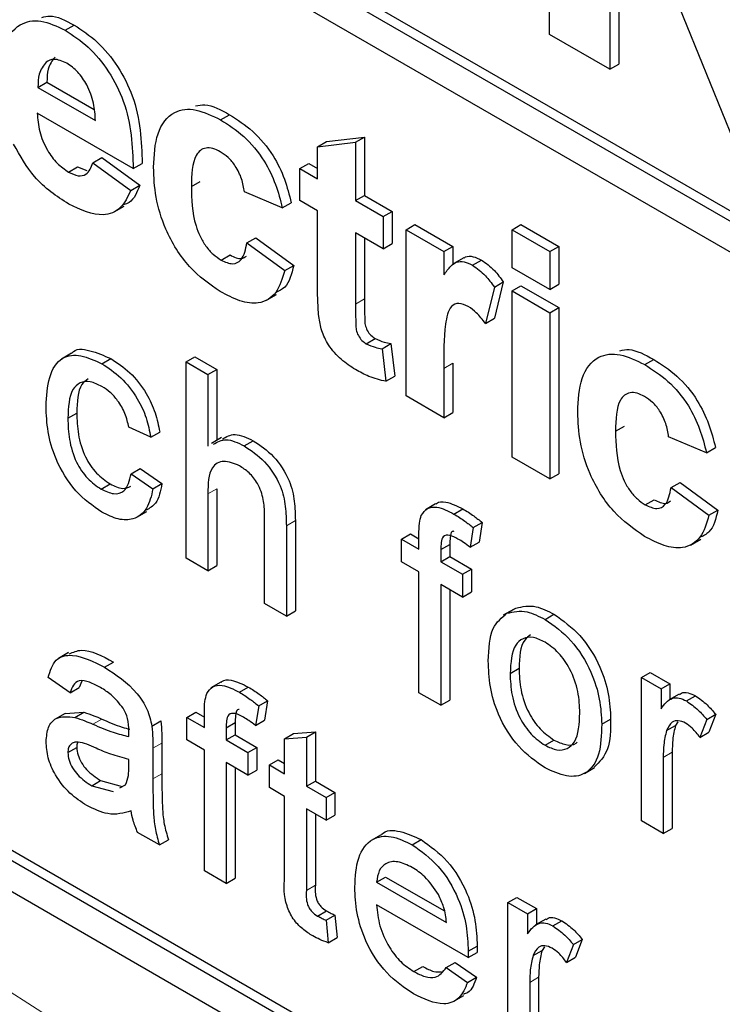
# Paper-space layout 'Blatt4' of a CAD drawing. Header units: millimetres. Extents: x 5 to 418, y 2 to 292.
# Tile 27 of 117: x 124.082 to 125.007, y 179.1 to 180.397. Entities that reach past the tile are written whole.
import ezdxf

# ---------------------------------------------------------------- set-up
doc = ezdxf.new("R2010")
doc.units = ezdxf.units.MM

psp = doc.layouts.new('Blatt4')

# ---------------------------------------------------------------- linework, layer by layer
at = {"color": 7, "linetype": 'Continuous', "lineweight": 25}
for p, q in [((122.2803, 181.7251), (126.735, 179.1534)), ((122.2685, 181.7183), (126.735, 179.1398)), ((126.735, 179.099), (122.2685, 181.6775)), ((120.76, 181.1601), (126.6525, 177.7584)), ((124.7796, 180.3774), (124.7796, 180.8538)), ((125.0221, 180.2374), (124.8589, 180.6398)), ((124.8589, 180.6398), (124.8589, 180.3316)), ((124.8707, 180.6108), (124.8707, 180.3384)), ((124.1418, 180.3831), (124.1536, 180.3899)), ((124.8589, 180.3316), (124.7796, 180.3774)), ((122.2803, 180.3369), (126.6643, 177.806)), ((124.8589, 180.3316), (124.8707, 180.3384)), ((122.2685, 180.3301), (126.6525, 177.7992)), ((124.106, 180.3078), (124.1178, 180.3146)), ((124.1178, 180.3146), (124.18, 180.2787)), ((124.106, 180.3078), (124.1816, 180.2641)), ((124.2315, 180.2008), (124.1051, 180.2737)), ((124.3464, 180.265), (124.3582, 180.2718)), ((124.4741, 180.2296), (124.4859, 180.2364)), ((124.4741, 180.2296), (124.524, 180.2354)), ((124.4859, 180.2364), (124.5358, 180.2422)), ((124.524, 180.2354), (124.5358, 180.2422)), ((124.524, 180.2354), (124.524, 180.1586)), ((124.5358, 180.2422), (124.5358, 180.1654)), ((124.4741, 180.1874), (124.4741, 180.2296)), ((124.1783, 180.2085), (124.1901, 180.2153)), ((124.1783, 180.2085), (124.2281, 180.172)), ((124.1901, 180.2153), (124.2399, 180.1788)), ((124.2315, 180.2008), (124.2432, 180.2076)), ((124.4508, 180.2008), (124.4626, 180.2076)), ((124.4626, 180.2076), (124.4741, 180.201)), ((124.1463, 180.1962), (124.1581, 180.203)), ((124.1581, 180.203), (124.1705, 180.1983)), ((124.4508, 180.1586), (124.4508, 180.2008)), ((124.4508, 180.2008), (124.4741, 180.1874)), ((124.3079, 180.1772), (124.3197, 180.184)), ((124.2281, 180.172), (124.2399, 180.1788)), ((124.4276, 180.149), (124.3777, 180.1701)), ((124.4276, 180.149), (124.4394, 180.1558)), ((124.4741, 180.1452), (124.4508, 180.1586)), ((124.524, 180.1586), (124.5358, 180.1654)), ((124.524, 180.1586), (124.5605, 180.1375)), ((124.5358, 180.1654), (124.5723, 180.1443)), ((124.2063, 180.1439), (124.2195, 180.1515)), ((124.4741, 180.0482), (124.4741, 180.1452)), ((124.5605, 180.1375), (124.5723, 180.1443)), ((124.5723, 180.1443), (124.5723, 180.1021)), ((124.5605, 180.1375), (124.5605, 180.0953)), ((124.5605, 180.0953), (124.524, 180.1164)), ((124.524, 180.1164), (124.524, 180.0223)), ((124.5905, 180.1202), (124.6022, 180.127)), ((124.5905, 179.9014), (124.5905, 180.1202)), ((124.5905, 180.1202), (124.6403, 180.0914)), ((124.6022, 180.127), (124.6521, 180.0982)), ((124.7301, 180.1202), (124.7418, 180.127)), ((124.7301, 180.0703), (124.7301, 180.1202)), ((124.7301, 180.1202), (124.7799, 180.0915)), ((124.7418, 180.127), (124.7917, 180.0983)), ((124.381, 180.1029), (124.3928, 180.1097)), ((124.381, 180.1029), (124.4309, 180.0665)), ((124.3928, 180.1097), (124.4427, 180.0733)), ((124.5358, 180.1096), (124.5358, 180.0291)), ((124.5605, 180.0953), (124.5723, 180.1021)), ((124.6403, 180.0914), (124.6521, 180.0982)), ((124.6403, 180.0914), (124.6403, 180.0609)), ((124.6521, 180.0982), (124.6521, 180.0741)), ((124.7799, 180.0915), (124.7917, 180.0983)), ((124.7799, 180.0915), (124.7799, 180.0416)), ((124.7917, 180.0983), (124.7917, 180.0484)), ((124.3471, 180.0803), (124.3589, 180.0871)), ((124.6667, 180.0833), (124.6534, 180.0757)), ((124.678, 180.0735), (124.6898, 180.0803)), ((124.4309, 180.0665), (124.4427, 180.0733)), ((124.7799, 180.0416), (124.7301, 180.0703)), ((124.7068, 180.0448), (124.7186, 180.0516)), ((124.7186, 180.0516), (124.7069, 180.0036)), ((124.7068, 180.0448), (124.6952, 179.9967)), ((124.7301, 180.0396), (124.7418, 180.0464)), ((124.7301, 179.8208), (124.7301, 180.0396)), ((124.7301, 180.0396), (124.7799, 180.0108)), ((124.7418, 180.0464), (124.7917, 180.0177)), ((124.7799, 180.0416), (124.7917, 180.0484)), ((124.4067, 180.0273), (124.42, 180.035)), ((124.7799, 180.0108), (124.7917, 180.0177)), ((124.7917, 180.0177), (124.7917, 179.7989)), ((124.6952, 179.9967), (124.7069, 180.0036)), ((124.7799, 180.0108), (124.7799, 179.7921)), ((124.5382, 179.97), (124.55, 179.9768)), ((124.5589, 179.9636), (124.5707, 179.9704)), ((124.5589, 179.9636), (124.5639, 179.9206)), ((124.5707, 179.9704), (124.5756, 179.9274)), ((124.1501, 179.9575), (124.1369, 179.9499)), ((124.1901, 179.9438), (124.2018, 179.9506)), ((124.3009, 179.9461), (124.3127, 179.9529)), ((124.3127, 179.9529), (124.3414, 179.9363)), ((124.9048, 179.9426), (124.9166, 179.9494)), ((124.3009, 179.6875), (124.3009, 179.9461)), ((124.3009, 179.9461), (124.3296, 179.9295)), ((124.3296, 179.9295), (124.3414, 179.9363)), ((124.3414, 179.9363), (124.3414, 179.8429)), ((124.6403, 179.9375), (124.6403, 179.8727)), ((124.6521, 179.9443), (124.6521, 179.8795)), ((124.3296, 179.9295), (124.3296, 179.8351)), ((124.5639, 179.9206), (124.5756, 179.9274)), ((124.6403, 179.8727), (124.5905, 179.9014)), ((124.1453, 179.872), (124.1571, 179.8788)), ((124.6403, 179.8727), (124.6521, 179.8795)), ((124.2544, 179.847), (124.2257, 179.8602)), ((124.8663, 179.8548), (124.8781, 179.8616)), ((124.2544, 179.847), (124.2662, 179.8538)), ((124.3477, 179.8465), (124.3344, 179.8388)), ((124.986, 179.8266), (124.9362, 179.8477)), ((124.3776, 179.8355), (124.3894, 179.8423)), ((124.986, 179.8266), (124.9978, 179.8334)), ((124.7799, 179.7921), (124.7301, 179.8208)), ((124.2286, 179.7989), (124.2404, 179.8057)), ((124.2404, 179.8057), (124.2691, 179.7858)), ((124.2286, 179.7989), (124.2573, 179.779)), ((124.7799, 179.7921), (124.7917, 179.7989)), ((124.1891, 179.7786), (124.2009, 179.7854)), ((124.2573, 179.779), (124.2691, 179.7858)), ((124.3414, 179.7791), (124.3414, 179.6778)), ((124.9395, 179.7806), (124.9513, 179.7874)), ((124.9395, 179.7806), (124.9893, 179.7441)), ((124.9513, 179.7874), (125.0011, 179.7509)), ((124.3296, 179.7723), (124.3296, 179.6709)), ((124.6294, 179.7591), (124.6162, 179.7515)), ((124.6536, 179.7458), (124.6654, 179.7526)), ((124.9055, 179.7579), (124.9173, 179.7647)), ((124.2361, 179.7415), (124.2494, 179.7492)), ((124.4043, 179.6279), (124.4043, 179.7453)), ((124.9893, 179.7441), (125.0011, 179.7509)), ((124.433, 179.7304), (124.433, 179.6113)), ((124.4448, 179.7372), (124.4448, 179.6181)), ((124.679, 179.7279), (124.675, 179.702)), ((124.679, 179.7279), (124.6908, 179.7347)), ((124.6908, 179.7347), (124.6867, 179.7088)), ((124.5845, 179.7128), (124.5963, 179.7196)), ((124.5963, 179.7196), (124.6075, 179.7131)), ((124.6075, 179.6995), (124.6075, 179.7187)), ((124.5845, 179.6829), (124.5845, 179.7128)), ((124.5845, 179.7128), (124.6075, 179.6995)), ((124.6362, 179.6989), (124.648, 179.7057)), ((124.648, 179.7057), (124.648, 179.6897)), ((124.675, 179.702), (124.6867, 179.7088)), ((124.9652, 179.7049), (124.9784, 179.7126)), ((124.6362, 179.6989), (124.6362, 179.6829)), ((124.6362, 179.6829), (124.648, 179.6897)), ((124.648, 179.6897), (124.6767, 179.6732)), ((124.3296, 179.6709), (124.3009, 179.6875)), ((124.3296, 179.6709), (124.3414, 179.6778)), ((124.6075, 179.6697), (124.5845, 179.6829)), ((124.6362, 179.6829), (124.6649, 179.6664)), ((124.6075, 179.5105), (124.6075, 179.6697)), ((124.6649, 179.6664), (124.6767, 179.6732)), ((124.6649, 179.6664), (124.6649, 179.6365)), ((124.6767, 179.6732), (124.6767, 179.6433)), ((124.6649, 179.6365), (124.6362, 179.6531)), ((124.6362, 179.6531), (124.6362, 179.494)), ((124.648, 179.6463), (124.648, 179.5008)), ((124.6649, 179.6365), (124.6767, 179.6433)), ((124.433, 179.6113), (124.4043, 179.6279)), ((124.433, 179.6113), (124.4448, 179.6181)), ((124.7318, 179.6201), (124.7186, 179.6124)), ((124.7234, 179.6151), (124.7352, 179.6219)), ((124.7735, 179.607), (124.7853, 179.6138)), ((124.1462, 179.5634), (124.133, 179.5557)), ((124.1936, 179.5439), (124.2054, 179.5507)), ((124.7275, 179.5358), (124.7393, 179.5426)), ((124.9003, 179.5304), (124.9121, 179.5372)), ((124.9121, 179.5372), (124.938, 179.5223)), ((124.1482, 179.5105), (124.1195, 179.5304)), ((124.1637, 179.5255), (124.16, 179.5173)), ((124.3469, 179.5244), (124.3337, 179.5167)), ((124.9003, 179.3415), (124.9003, 179.5304)), ((124.9003, 179.5304), (124.9262, 179.5155)), ((124.9262, 179.5155), (124.938, 179.5223)), ((124.938, 179.5223), (124.938, 179.5015)), ((124.1482, 179.5105), (124.16, 179.5173)), ((124.3711, 179.5111), (124.3829, 179.5179)), ((124.6362, 179.494), (124.6075, 179.5105)), ((124.9262, 179.5155), (124.9262, 179.4892)), ((124.9501, 179.5085), (124.9368, 179.5009)), ((124.9596, 179.4996), (124.9714, 179.5064)), ((124.3966, 179.4931), (124.3925, 179.4673)), ((124.3966, 179.4931), (124.4083, 179.4999)), ((124.4083, 179.4999), (124.4043, 179.4741)), ((124.6362, 179.494), (124.648, 179.5008)), ((124.1418, 179.4832), (124.1286, 179.4756)), ((124.1419, 179.4832), (124.1665, 179.4847)), ((124.1547, 179.4779), (124.1665, 179.4847)), ((124.3021, 179.478), (124.3138, 179.4848)), ((124.3138, 179.4848), (124.325, 179.4784)), ((124.325, 179.4648), (124.325, 179.484)), ((124.9865, 179.4752), (124.9982, 179.482)), ((124.9982, 179.482), (124.9893, 179.4584)), ((124.2559, 179.4665), (124.2677, 179.4733)), ((124.3021, 179.4482), (124.3021, 179.478)), ((124.3021, 179.478), (124.325, 179.4648)), ((124.3537, 179.4642), (124.3655, 179.471)), ((124.3655, 179.471), (124.3655, 179.455)), ((124.3925, 179.4673), (124.4043, 179.4741)), ((124.8481, 179.4688), (124.8599, 179.4756)), ((124.9335, 179.4606), (124.9453, 179.4674)), ((124.9485, 179.4722), (124.9453, 179.4674)), ((124.9865, 179.4752), (124.9775, 179.4516)), ((124.3537, 179.4642), (124.3537, 179.4482)), ((124.3537, 179.4482), (124.3655, 179.455)), ((124.3655, 179.455), (124.3942, 179.4384)), ((124.4307, 179.4498), (124.4425, 179.4566)), ((124.4425, 179.4566), (124.4712, 179.4588)), ((124.4594, 179.452), (124.4712, 179.4588)), ((124.4712, 179.4588), (124.4712, 179.394)), ((124.9775, 179.4516), (124.9893, 179.4584)), ((124.2691, 179.4442), (124.2691, 179.4038)), ((124.325, 179.4349), (124.3021, 179.4482)), ((124.3537, 179.4482), (124.3824, 179.4316)), ((124.4307, 179.4498), (124.4594, 179.452)), ((124.4307, 179.4038), (124.4307, 179.4498)), ((124.4594, 179.452), (124.4594, 179.3872)), ((124.7735, 179.4412), (124.7853, 179.448)), ((124.1453, 179.4315), (124.1571, 179.4383)), ((124.2573, 179.4374), (124.2573, 179.397)), ((124.325, 179.2758), (124.325, 179.4349)), ((124.3824, 179.4316), (124.3942, 179.4384)), ((124.3824, 179.4316), (124.3824, 179.4018)), ((124.3942, 179.4384), (124.3942, 179.4086)), ((124.9408, 179.4321), (124.9408, 179.3317)), ((124.2256, 179.4131), (124.2257, 179.4226)), ((124.3824, 179.4018), (124.3537, 179.4184)), ((124.3537, 179.4184), (124.3537, 179.2592)), ((124.4106, 179.4154), (124.4224, 179.4222)), ((124.4106, 179.3855), (124.4106, 179.4154)), ((124.4106, 179.4154), (124.4307, 179.4038)), ((124.4224, 179.4222), (124.4307, 179.4174)), ((124.929, 179.4253), (124.929, 179.3249)), ((124.3655, 179.4116), (124.3655, 179.266)), ((124.3824, 179.4018), (124.3942, 179.4086)), ((124.8253, 179.4041), (124.8386, 179.4118)), ((124.1767, 179.3879), (124.1885, 179.3947)), ((124.1885, 179.3947), (124.2168, 179.387)), ((124.2139, 179.3852), (124.2213, 179.3893)), ((124.4594, 179.3872), (124.4712, 179.394)), ((124.4712, 179.394), (124.497, 179.3791)), ((124.1767, 179.3879), (124.205, 179.3802)), ((124.4307, 179.3739), (124.4106, 179.3855)), ((124.4594, 179.3872), (124.4852, 179.3723)), ((124.4852, 179.3723), (124.497, 179.3791)), ((124.497, 179.3791), (124.497, 179.3492)), ((124.4307, 179.2679), (124.4307, 179.3739)), ((124.4852, 179.3723), (124.4852, 179.3424)), ((124.4852, 179.3424), (124.4594, 179.3574)), ((124.4594, 179.3574), (124.4594, 179.2501)), ((124.4712, 179.3506), (124.4712, 179.2569)), ((124.4852, 179.3424), (124.497, 179.3492)), ((124.929, 179.3249), (124.9003, 179.3415)), ((124.2659, 179.3099), (124.2372, 179.3265)), ((124.929, 179.3249), (124.9408, 179.3317)), ((124.2659, 179.3099), (124.2777, 179.3167)), ((124.5577, 179.3233), (124.5444, 179.3157)), ((124.5988, 179.3101), (124.6105, 179.3169)), ((124.3537, 179.2592), (124.325, 179.2758)), ((124.3537, 179.2592), (124.3655, 179.266)), ((124.5518, 179.2609), (124.5636, 179.2677)), ((124.5518, 179.2609), (124.6437, 179.2079)), ((124.5636, 179.2677), (124.641, 179.2231)), ((124.7247, 179.2341), (124.7364, 179.2409)), ((124.7247, 179.0451), (124.7247, 179.2341)), ((124.7247, 179.2341), (124.7505, 179.2192)), ((124.7364, 179.2409), (124.7623, 179.226)), ((124.474, 179.2163), (124.4858, 179.2231)), ((124.6723, 179.1615), (124.5518, 179.2311)), ((124.7505, 179.2192), (124.7623, 179.226)), ((124.7623, 179.226), (124.7623, 179.2052)), ((124.4852, 179.2107), (124.497, 179.2175)), ((124.4852, 179.2107), (124.4881, 179.1812)), ((124.497, 179.2175), (124.4999, 179.188)), ((124.7505, 179.2192), (124.7505, 179.1928)), ((124.7744, 179.2122), (124.7611, 179.2045)), ((124.7839, 179.2032), (124.7957, 179.21)), ((124.4881, 179.1812), (124.4999, 179.188)), ((124.8108, 179.1788), (124.8226, 179.1856)), ((124.8226, 179.1856), (124.8136, 179.162)), ((124.6724, 179.17), (124.6842, 179.1768)), ((124.7578, 179.1642), (124.7696, 179.171)), ((124.7728, 179.1758), (124.7696, 179.171)), ((124.8108, 179.1788), (124.8018, 179.1552)), ((124.6723, 179.1615), (124.6841, 179.1683)), ((124.8018, 179.1552), (124.8136, 179.162)), ((124.6007, 179.1432), (124.6125, 179.15)), ((124.6434, 179.1484), (124.6552, 179.1552)), ((124.6434, 179.1484), (124.6715, 179.1288)), ((124.6552, 179.1552), (124.6833, 179.1356)), ((124.6715, 179.1288), (124.6833, 179.1356)), ((124.7651, 179.1357), (124.7651, 179.0353)), ((124.7534, 179.1289), (124.7534, 179.0285)), ((124.6535, 179.104), (124.6667, 179.1117))]:
    psp.add_line(p, q, dxfattribs=at)
at = {"color": 7, "linetype": 'Continuous', "lineweight": 18}
for p, q in [((124.524, 180.0223), (124.5358, 180.0291)), ((124.6403, 179.9375), (124.6521, 179.9443)), ((124.3296, 179.7723), (124.3414, 179.7791)), ((124.433, 179.7304), (124.4448, 179.7372)), ((124.1783, 179.469), (124.19, 179.4758)), ((124.2573, 179.4374), (124.2691, 179.4442)), ((124.929, 179.4253), (124.9408, 179.4321)), ((124.2573, 179.397), (124.2691, 179.4038)), ((124.4594, 179.2501), (124.4712, 179.2569)), ((124.7534, 179.1289), (124.7651, 179.1357))]:
    psp.add_line(p, q, dxfattribs=at)
psp.add_arc((119.7891, 172.3905), 7.9725, 50.30384, 69.70154, dxfattribs=at)
at = {"color": 7, "linetype": 'Continuous', "lineweight": 25}
for points, knots in [([(124.111, 180.3999), (124.1145, 180.4008), (124.1267, 180.4042), (124.1423, 180.3959), (124.1536, 180.3899)], [0, 0, 0, 0, 0.280478, 1, 1, 1, 1]), ([(124.0553, 180.3182), (124.0561, 180.3337), (124.0579, 180.3648), (124.0787, 180.3921), (124.109, 180.3985), (124.1308, 180.3882), (124.1418, 180.3831)], [0, 0, 0, 0, 0.280671, 0.559803, 0.779762, 1, 1, 1, 1]), ([(124.1536, 180.3899), (124.1638, 180.3831), (124.1844, 180.3697), (124.2121, 180.3362), (124.2407, 180.2785), (124.2422, 180.2368), (124.2432, 180.2076)], [0, 0, 0, 0, 0.187375, 0.374305, 0.561262, 1, 1, 1, 1]), ([(124.1418, 180.3831), (124.152, 180.3763), (124.1726, 180.3629), (124.2003, 180.3294), (124.2289, 180.2717), (124.2304, 180.23), (124.2315, 180.2008)], [0, 0, 0, 0, 0.187375, 0.374305, 0.561262, 1, 1, 1, 1]), ([(124.1166, 180.3409), (124.113, 180.3363), (124.1065, 180.3279), (124.1062, 180.3139), (124.106, 180.3078)], [0, 0, 0, 0, 0.558284, 1, 1, 1, 1]), ([(124.144, 180.3396), (124.1381, 180.3422), (124.1275, 180.3469), (124.12, 180.3428), (124.1166, 180.3409)], [0, 0, 0, 0, 0.558878, 1, 1, 1, 1]), ([(124.1284, 180.3477), (124.1248, 180.3431), (124.1183, 180.3347), (124.118, 180.3207), (124.1178, 180.3146)], [0, 0, 0, 0, 0.558284, 1, 1, 1, 1]), ([(124.1816, 180.2641), (124.1812, 180.2716), (124.1803, 180.2866), (124.1719, 180.3097), (124.1588, 180.3291), (124.1489, 180.3361), (124.144, 180.3396)], [0, 0, 0, 0, 0.280983, 0.560279, 0.780219, 1, 1, 1, 1]), ([(124.3134, 180.2833), (124.3175, 180.2841), (124.3306, 180.2869), (124.3469, 180.278), (124.3582, 180.2718)], [0, 0, 0, 0, 0.305493, 1, 1, 1, 1]), ([(124.1051, 180.2737), (124.1057, 180.2659), (124.1068, 180.2502), (124.1167, 180.2262), (124.1309, 180.2068), (124.1412, 180.1998), (124.1463, 180.1962)], [0, 0, 0, 0, 0.280701, 0.559805, 0.779805, 1, 1, 1, 1]), ([(124.2581, 180.2025), (124.2589, 180.2182), (124.2606, 180.2495), (124.2818, 180.2773), (124.3134, 180.2812), (124.3354, 180.2704), (124.3464, 180.265)], [0, 0, 0, 0, 0.280707, 0.559643, 0.779504, 1, 1, 1, 1]), ([(124.3582, 180.2718), (124.3685, 180.2652), (124.389, 180.2521), (124.4152, 180.2209), (124.4316, 180.1868), (124.4368, 180.1662), (124.4394, 180.1558)], [0, 0, 0, 0, 0.280457, 0.559337, 0.779383, 1, 1, 1, 1]), ([(124.3464, 180.265), (124.3567, 180.2584), (124.3773, 180.2453), (124.4034, 180.2141), (124.4198, 180.18), (124.425, 180.1593), (124.4276, 180.149)], [0, 0, 0, 0, 0.280457, 0.559337, 0.779383, 1, 1, 1, 1]), ([(124.1464, 180.154), (124.1305, 180.1644), (124.1022, 180.1831), (124.0825, 180.2176), (124.0739, 180.2328)], [0, 0, 0, 0, 0.560391, 1, 1, 1, 1]), ([(124.346, 180.223), (124.3427, 180.2246), (124.3361, 180.228), (124.3269, 180.2285), (124.3194, 180.2252), (124.3087, 180.2119), (124.3083, 180.1926), (124.3079, 180.1772)], [0, 0, 0, 0, 0.125319, 0.250544, 0.375796, 0.501063, 1, 1, 1, 1]), ([(124.3777, 180.1701), (124.3768, 180.1758), (124.3749, 180.187), (124.3671, 180.2035), (124.3566, 180.2161), (124.3495, 180.2207), (124.346, 180.223)], [0, 0, 0, 0, 0.280561, 0.559648, 0.7796, 1, 1, 1, 1]), ([(124.1463, 180.1962), (124.1505, 180.1942), (124.159, 180.1901), (124.1721, 180.1927), (124.1759, 180.2025), (124.1783, 180.2085)], [0, 0, 0, 0, 0.280682, 0.560525, 1, 1, 1, 1]), ([(124.346, 180.0387), (124.332, 180.0484), (124.304, 180.0677), (124.2737, 180.1171), (124.2598, 180.1637), (124.2586, 180.1896), (124.2581, 180.2025)], [0, 0, 0, 0, 0.279707, 0.558485, 0.778934, 1, 1, 1, 1]), ([(124.2281, 180.172), (124.2242, 180.1637), (124.2162, 180.1471), (124.1882, 180.1349), (124.1622, 180.1467), (124.1464, 180.154)], [0, 0, 0, 0, 0.281013, 0.561314, 1, 1, 1, 1]), ([(124.2399, 180.1788), (124.2364, 180.1697), (124.2317, 180.1576), (124.2212, 180.154), (124.2187, 180.1532)], [0, 0, 0, 0, 0.7533762, 1, 1, 1, 1]), ([(124.3079, 180.1772), (124.3082, 180.1603), (124.3086, 180.1392), (124.319, 180.1116), (124.3267, 180.0985), (124.3364, 180.0873), (124.3435, 180.0827), (124.3471, 180.0803)], [0, 0, 0, 0, 0.499313, 0.62455, 0.749763, 0.874784, 1, 1, 1, 1]), ([(124.3471, 180.0803), (124.3523, 180.0779), (124.3627, 180.0732), (124.3767, 180.081), (124.3794, 180.0946), (124.381, 180.1029)], [0, 0, 0, 0, 0.28016, 0.558978, 1, 1, 1, 1]), ([(124.3589, 180.0871), (124.3642, 180.0844), (124.3728, 180.0801), (124.3784, 180.0841), (124.3805, 180.0855)], [0, 0, 0, 0, 0.628112, 1, 1, 1, 1]), ([(124.6403, 180.0609), (124.6432, 180.0649), (124.6481, 180.0716), (124.6566, 180.0785), (124.6668, 180.0789), (124.6742, 180.0753), (124.678, 180.0735)], [0, 0, 0, 0, 0.340514, 0.560535, 0.78019, 1, 1, 1, 1]), ([(124.6669, 180.083), (124.6675, 180.0835), (124.6706, 180.0859), (124.6787, 180.0856), (124.6861, 180.0821), (124.6898, 180.0803)], [0, 0, 0, 0, 0.1194144, 0.5595521, 1, 1, 1, 1]), ([(124.6898, 180.0803), (124.6956, 180.0762), (124.7061, 180.0687), (124.7148, 180.0568), (124.7186, 180.0516)], [0, 0, 0, 0, 0.559042, 1, 1, 1, 1]), ([(124.4309, 180.0665), (124.4277, 180.056), (124.4215, 180.035), (124.399, 180.0215), (124.3721, 180.0251), (124.3547, 180.0342), (124.346, 180.0387)], [0, 0, 0, 0, 0.280244, 0.559157, 0.779326, 1, 1, 1, 1]), ([(124.4427, 180.0733), (124.4399, 180.0621), (124.4357, 180.0451), (124.423, 180.0393), (124.4186, 180.0373)], [0, 0, 0, 0, 0.655166, 1, 1, 1, 1]), ([(124.678, 180.0735), (124.6838, 180.0694), (124.6943, 180.0619), (124.703, 180.05), (124.7068, 180.0448)], [0, 0, 0, 0, 0.559042, 1, 1, 1, 1]), ([(124.4757, 180.0059), (124.4751, 180.0139), (124.4741, 180.0283), (124.4741, 180.0422), (124.4741, 180.0482)], [0, 0, 0, 0, 0.559821, 1, 1, 1, 1]), ([(124.5358, 180.0291), (124.5358, 180.0202), (124.536, 180.0091), (124.5363, 179.9953), (124.5392, 179.9876), (124.5442, 179.9807), (124.5481, 179.9781), (124.55, 179.9768)], [0, 0, 0, 0, 0.501041, 0.626248, 0.751082, 0.875377, 1, 1, 1, 1]), ([(124.524, 180.0223), (124.5241, 180.0134), (124.5242, 180.0022), (124.5245, 179.9885), (124.5274, 179.9808), (124.5324, 179.9739), (124.5363, 179.9713), (124.5382, 179.97)], [0, 0, 0, 0, 0.501041, 0.626248, 0.751082, 0.875377, 1, 1, 1, 1]), ([(124.6725, 180.0191), (124.6682, 180.0211), (124.6595, 180.0251), (124.6464, 180.0183), (124.6401, 179.9869), (124.6402, 179.9573), (124.6403, 179.9375)], [0, 0, 0, 0, 0.124672, 0.248774, 0.498061, 1, 1, 1, 1]), ([(124.6952, 179.9967), (124.6912, 180.0018), (124.6842, 180.0108), (124.6761, 180.0166), (124.6725, 180.0191)], [0, 0, 0, 0, 0.560294, 1, 1, 1, 1]), ([(124.5238, 179.9361), (124.5175, 179.9402), (124.5051, 179.9484), (124.4887, 179.9664), (124.4786, 179.9875), (124.4767, 179.9997), (124.4757, 180.0059)], [0, 0, 0, 0, 0.280585, 0.56042, 0.779437, 1, 1, 1, 1]), ([(124.55, 179.9768), (124.5539, 179.9751), (124.561, 179.972), (124.5677, 179.9709), (124.5707, 179.9704)], [0, 0, 0, 0, 0.559508, 1, 1, 1, 1]), ([(124.1503, 179.9573), (124.1504, 179.9575), (124.1551, 179.9644), (124.1747, 179.9624), (124.1928, 179.9545), (124.2018, 179.9506)], [0, 0, 0, 0, 0.011465, 0.505148, 1, 1, 1, 1]), ([(124.5382, 179.97), (124.5422, 179.9683), (124.5492, 179.9652), (124.5559, 179.9641), (124.5589, 179.9636)], [0, 0, 0, 0, 0.559508, 1, 1, 1, 1]), ([(124.8719, 179.9609), (124.8759, 179.9618), (124.8891, 179.9645), (124.9053, 179.9556), (124.9166, 179.9494)], [0, 0, 0, 0, 0.305493, 1, 1, 1, 1]), ([(124.1166, 179.8877), (124.1174, 179.901), (124.1188, 179.9275), (124.135, 179.9535), (124.1621, 179.9568), (124.1807, 179.9481), (124.1901, 179.9438)], [0, 0, 0, 0, 0.280838, 0.55968, 0.779579, 1, 1, 1, 1]), ([(124.2018, 179.9506), (124.2103, 179.945), (124.2273, 179.9339), (124.2482, 179.9073), (124.2613, 179.879), (124.2646, 179.8622), (124.2662, 179.8538)], [0, 0, 0, 0, 0.2802671, 0.5594386, 0.7795347, 1, 1, 1, 1]), ([(124.8165, 179.8802), (124.8173, 179.8959), (124.8191, 179.9272), (124.8402, 179.9549), (124.8718, 179.9588), (124.8938, 179.948), (124.9048, 179.9426)], [0, 0, 0, 0, 0.280707, 0.559643, 0.779504, 1, 1, 1, 1]), ([(124.9166, 179.9494), (124.9269, 179.9428), (124.9475, 179.9297), (124.9736, 179.8985), (124.99, 179.8644), (124.9952, 179.8438), (124.9978, 179.8334)], [0, 0, 0, 0, 0.2804572, 0.5593369, 0.7793833, 1, 1, 1, 1]), ([(124.1901, 179.9438), (124.1986, 179.9382), (124.2155, 179.9271), (124.2365, 179.9005), (124.2495, 179.8722), (124.2528, 179.8554), (124.2544, 179.847)], [0, 0, 0, 0, 0.2802671, 0.5594386, 0.7795347, 1, 1, 1, 1]), ([(124.5639, 179.9206), (124.5565, 179.9223), (124.5434, 179.9254), (124.5298, 179.9328), (124.5238, 179.9361)], [0, 0, 0, 0, 0.559729, 1, 1, 1, 1]), ([(124.9048, 179.9426), (124.9151, 179.936), (124.9357, 179.9229), (124.9619, 179.8917), (124.9782, 179.8576), (124.9834, 179.837), (124.986, 179.8266)], [0, 0, 0, 0, 0.2804572, 0.5593369, 0.7793833, 1, 1, 1, 1]), ([(124.1719, 179.9239), (124.1689, 179.9217), (124.1579, 179.9133), (124.1575, 179.8934), (124.1571, 179.8788)], [0, 0, 0, 0, 0.265832, 1, 1, 1, 1]), ([(124.1902, 179.9139), (124.185, 179.9164), (124.1745, 179.9214), (124.1608, 179.9197), (124.1468, 179.9064), (124.146, 179.8862), (124.1453, 179.872)], [0, 0, 0, 0, 0.187089, 0.37388, 0.56073, 1, 1, 1, 1]), ([(124.2257, 179.8602), (124.2243, 179.8662), (124.2214, 179.8781), (124.2121, 179.8944), (124.2012, 179.9067), (124.1939, 179.9115), (124.1902, 179.9139)], [0, 0, 0, 0, 0.280213, 0.559476, 0.779649, 1, 1, 1, 1]), ([(124.9044, 179.9006), (124.9011, 179.9023), (124.8945, 179.9056), (124.8853, 179.9061), (124.8778, 179.9028), (124.8671, 179.8895), (124.8667, 179.8702), (124.8663, 179.8548)], [0, 0, 0, 0, 0.125319, 0.250544, 0.375796, 0.501063, 1, 1, 1, 1]), ([(124.9362, 179.8477), (124.9352, 179.8534), (124.9334, 179.8647), (124.9255, 179.8811), (124.9151, 179.8937), (124.908, 179.8983), (124.9044, 179.9006)], [0, 0, 0, 0, 0.280561, 0.559648, 0.7796, 1, 1, 1, 1]), ([(124.1901, 179.7482), (124.1782, 179.7565), (124.1545, 179.7731), (124.129, 179.8153), (124.1179, 179.8548), (124.1171, 179.8767), (124.1166, 179.8877)], [0, 0, 0, 0, 0.279595, 0.558341, 0.778834, 1, 1, 1, 1]), ([(124.1453, 179.872), (124.1456, 179.8628), (124.1462, 179.8446), (124.1543, 179.8159), (124.1707, 179.7914), (124.183, 179.7829), (124.1891, 179.7786)], [0, 0, 0, 0, 0.281276, 0.560536, 0.78011, 1, 1, 1, 1]), ([(124.1571, 179.8788), (124.1574, 179.8696), (124.158, 179.8514), (124.1661, 179.8227), (124.1825, 179.7982), (124.1948, 179.7897), (124.2009, 179.7854)], [0, 0, 0, 0, 0.281276, 0.560536, 0.78011, 1, 1, 1, 1]), ([(124.9045, 179.7163), (124.8905, 179.726), (124.8625, 179.7454), (124.8321, 179.7947), (124.8182, 179.8413), (124.8171, 179.8672), (124.8165, 179.8802)], [0, 0, 0, 0, 0.279707, 0.558485, 0.778934, 1, 1, 1, 1]), ([(124.3369, 179.8377), (124.3422, 179.8407), (124.3534, 179.8472), (124.3692, 179.8396), (124.3776, 179.8355)], [0, 0, 0, 0, 0.4701832, 1, 1, 1, 1]), ([(124.3487, 179.8445), (124.3539, 179.8475), (124.3651, 179.854), (124.381, 179.8464), (124.3894, 179.8423)], [0, 0, 0, 0, 0.4701832, 1, 1, 1, 1]), ([(124.8663, 179.8548), (124.8667, 179.8379), (124.8671, 179.8168), (124.8774, 179.7892), (124.8851, 179.7761), (124.8949, 179.765), (124.902, 179.7603), (124.9055, 179.7579)], [0, 0, 0, 0, 0.499313, 0.62455, 0.749763, 0.874784, 1, 1, 1, 1]), ([(124.3776, 179.8355), (124.3867, 179.8294), (124.4048, 179.8172), (124.426, 179.7854), (124.4325, 179.7552), (124.4328, 179.7387), (124.433, 179.7304)], [0, 0, 0, 0, 0.280318, 0.55834, 0.778554, 1, 1, 1, 1]), ([(124.3894, 179.8423), (124.3985, 179.8362), (124.4166, 179.824), (124.4378, 179.7922), (124.4443, 179.762), (124.4446, 179.7455), (124.4448, 179.7372)], [0, 0, 0, 0, 0.280318, 0.55834, 0.778554, 1, 1, 1, 1]), ([(124.3712, 179.8094), (124.3641, 179.8123), (124.3498, 179.8182), (124.3304, 179.8069), (124.3299, 179.7855), (124.3296, 179.7723)], [0, 0, 0, 0, 0.280205, 0.55932, 1, 1, 1, 1]), ([(124.4043, 179.7453), (124.4041, 179.7517), (124.4037, 179.7645), (124.3967, 179.7851), (124.3841, 179.801), (124.3755, 179.8066), (124.3712, 179.8094)], [0, 0, 0, 0, 0.281222, 0.559777, 0.779378, 1, 1, 1, 1]), ([(124.1891, 179.7786), (124.1947, 179.776), (124.2059, 179.7707), (124.2231, 179.7754), (124.2265, 179.79), (124.2286, 179.7989)], [0, 0, 0, 0, 0.280899, 0.560906, 1, 1, 1, 1]), ([(122.6177, 179.7785), (122.697, 179.7497), (122.9275, 179.6657), (123.3149, 179.4918), (123.7786, 179.2434), (124.2432, 178.9512), (124.6155, 178.6844), (124.8314, 178.5132), (124.8946, 178.463)], [0, 0, 0, 0, 0.106109, 0.308603, 0.511101, 0.713584, 0.916095, 1, 1, 1, 1]), ([(124.2573, 179.779), (124.2552, 179.7697), (124.251, 179.7512), (124.2335, 179.7381), (124.212, 179.7374), (124.1974, 179.7446), (124.1901, 179.7482)], [0, 0, 0, 0, 0.280202, 0.55951, 0.779586, 1, 1, 1, 1]), ([(124.2009, 179.7854), (124.2067, 179.7825), (124.2171, 179.7774), (124.2249, 179.7809), (124.2284, 179.7825)], [0, 0, 0, 0, 0.548596, 1, 1, 1, 1]), ([(124.2691, 179.7858), (124.2672, 179.7762), (124.2641, 179.7599), (124.2529, 179.7534), (124.2484, 179.7507)], [0, 0, 0, 0, 0.593899, 1, 1, 1, 1]), ([(124.9055, 179.7579), (124.9107, 179.7556), (124.9211, 179.7508), (124.9351, 179.7587), (124.9378, 179.7722), (124.9395, 179.7806)], [0, 0, 0, 0, 0.28016, 0.558978, 1, 1, 1, 1]), ([(124.6106, 179.744), (124.613, 179.7475), (124.6179, 179.7544), (124.6334, 179.7562), (124.6459, 179.7497), (124.6536, 179.7458)], [0, 0, 0, 0, 0.279458, 0.559661, 1, 1, 1, 1]), ([(124.6297, 179.7588), (124.63, 179.7591), (124.633, 179.7625), (124.6455, 179.7624), (124.6578, 179.7563), (124.6654, 179.7526)], [0, 0, 0, 0, 0.041167, 0.414036, 1, 1, 1, 1]), ([(124.6654, 179.7526), (124.6702, 179.7496), (124.6787, 179.7443), (124.6871, 179.7376), (124.6908, 179.7347)], [0, 0, 0, 0, 0.559945, 1, 1, 1, 1]), ([(124.9173, 179.7647), (124.9227, 179.762), (124.9313, 179.7577), (124.9369, 179.7617), (124.939, 179.7632)], [0, 0, 0, 0, 0.628112, 1, 1, 1, 1]), ([(124.6075, 179.7187), (124.6075, 179.7238), (124.6076, 179.733), (124.6096, 179.7406), (124.6106, 179.744)], [0, 0, 0, 0, 0.56037, 1, 1, 1, 1]), ([(124.6536, 179.7458), (124.6584, 179.7428), (124.6669, 179.7375), (124.6753, 179.7308), (124.679, 179.7279)], [0, 0, 0, 0, 0.559945, 1, 1, 1, 1]), ([(124.9893, 179.7441), (124.9862, 179.7336), (124.9799, 179.7127), (124.9575, 179.6992), (124.9305, 179.7027), (124.9132, 179.7118), (124.9045, 179.7163)], [0, 0, 0, 0, 0.280244, 0.559157, 0.779326, 1, 1, 1, 1]), ([(125.0011, 179.7509), (124.9984, 179.7397), (124.9942, 179.7227), (124.9814, 179.7169), (124.977, 179.7149)], [0, 0, 0, 0, 0.655166, 1, 1, 1, 1]), ([(124.6589, 179.7129), (124.6553, 179.7149), (124.6482, 179.7187), (124.6389, 179.7177), (124.6365, 179.7084), (124.6363, 179.7021), (124.6362, 179.6989)], [0, 0, 0, 0, 0.281469, 0.557719, 0.778516, 1, 1, 1, 1]), ([(124.6535, 179.7231), (124.6527, 179.723), (124.6495, 179.7227), (124.6485, 179.7149), (124.6482, 179.7088), (124.648, 179.7057)], [0, 0, 0, 0, 0.131284, 0.564968, 1, 1, 1, 1]), ([(124.675, 179.702), (124.672, 179.7042), (124.6667, 179.7082), (124.6613, 179.7115), (124.6589, 179.7129)], [0, 0, 0, 0, 0.559924, 1, 1, 1, 1]), ([(124.7352, 179.6219), (124.7437, 179.6238), (124.7589, 179.6272), (124.7772, 179.6179), (124.7853, 179.6138)], [0, 0, 0, 0, 0.559033, 1, 1, 1, 1]), ([(124.6988, 179.5523), (124.6995, 179.5682), (124.7006, 179.5964), (124.7165, 179.6094), (124.7234, 179.6151)], [0, 0, 0, 0, 0.560963, 1, 1, 1, 1]), ([(124.7234, 179.6151), (124.7319, 179.617), (124.7471, 179.6204), (124.7655, 179.6111), (124.7735, 179.607)], [0, 0, 0, 0, 0.559033, 1, 1, 1, 1]), ([(124.7853, 179.6138), (124.7971, 179.6055), (124.8206, 179.5889), (124.8462, 179.5476), (124.8584, 179.5083), (124.8594, 179.4865), (124.8599, 179.4756)], [0, 0, 0, 0, 0.279556, 0.5586, 0.778991, 1, 1, 1, 1]), ([(124.7735, 179.607), (124.7853, 179.5987), (124.8088, 179.5821), (124.8344, 179.5408), (124.8466, 179.5015), (124.8476, 179.4797), (124.8481, 179.4688)], [0, 0, 0, 0, 0.279556, 0.5586, 0.778991, 1, 1, 1, 1]), ([(124.7735, 179.5771), (124.7683, 179.5796), (124.7578, 179.5847), (124.744, 179.5827), (124.7295, 179.5701), (124.7284, 179.55), (124.7275, 179.5358)], [0, 0, 0, 0, 0.1871365, 0.3740246, 0.5610972, 1, 1, 1, 1]), ([(124.7545, 179.5867), (124.7517, 179.5847), (124.7406, 179.5767), (124.7399, 179.5572), (124.7393, 179.5426)], [0, 0, 0, 0, 0.254643, 1, 1, 1, 1]), ([(124.8194, 179.4838), (124.819, 179.493), (124.8183, 179.5113), (124.8082, 179.5401), (124.7919, 179.5642), (124.7797, 179.5728), (124.7735, 179.5771)], [0, 0, 0, 0, 0.281064, 0.560316, 0.780174, 1, 1, 1, 1]), ([(124.1195, 179.5304), (124.1221, 179.5391), (124.1274, 179.5566), (124.1557, 179.5632), (124.1792, 179.5512), (124.1936, 179.5439)], [0, 0, 0, 0, 0.28043, 0.559303, 1, 1, 1, 1]), ([(124.1471, 179.5616), (124.1523, 179.5638), (124.1684, 179.5709), (124.1905, 179.5589), (124.2054, 179.5507)], [0, 0, 0, 0, 0.323837, 1, 1, 1, 1]), ([(124.7735, 179.4114), (124.7615, 179.4198), (124.7375, 179.4366), (124.7115, 179.479), (124.7002, 179.519), (124.6993, 179.5412), (124.6988, 179.5523)], [0, 0, 0, 0, 0.279616, 0.558371, 0.778858, 1, 1, 1, 1]), ([(124.1936, 179.5439), (124.2086, 179.5344), (124.2295, 179.521), (124.2509, 179.4889), (124.2542, 179.474), (124.2559, 179.4665)], [0, 0, 0, 0, 0.559253, 0.779195, 1, 1, 1, 1]), ([(124.7275, 179.5358), (124.7279, 179.5265), (124.7286, 179.5079), (124.7382, 179.4787), (124.7549, 179.4543), (124.7673, 179.4456), (124.7735, 179.4412)], [0, 0, 0, 0, 0.281129, 0.560384, 0.780159, 1, 1, 1, 1]), ([(124.7393, 179.5426), (124.7397, 179.5333), (124.7403, 179.5147), (124.75, 179.4855), (124.7667, 179.4611), (124.7791, 179.4524), (124.7853, 179.448)], [0, 0, 0, 0, 0.281129, 0.560384, 0.780159, 1, 1, 1, 1]), ([(124.1885, 179.5171), (124.1836, 179.5197), (124.1738, 179.525), (124.1603, 179.5278), (124.152, 179.521), (124.1495, 179.514), (124.1482, 179.5105)], [0, 0, 0, 0, 0.280855, 0.559751, 0.7795, 1, 1, 1, 1]), ([(124.3281, 179.5093), (124.3305, 179.5127), (124.3354, 179.5197), (124.3509, 179.5215), (124.3635, 179.515), (124.3711, 179.5111)], [0, 0, 0, 0, 0.279458, 0.559661, 1, 1, 1, 1]), ([(124.3472, 179.524), (124.3475, 179.5244), (124.3505, 179.5278), (124.363, 179.5277), (124.3754, 179.5216), (124.3829, 179.5179)], [0, 0, 0, 0, 0.041167, 0.414036, 1, 1, 1, 1]), ([(124.2183, 179.4899), (124.2131, 179.4963), (124.2039, 179.5078), (124.1932, 179.5142), (124.1885, 179.5171)], [0, 0, 0, 0, 0.557871, 1, 1, 1, 1]), ([(124.325, 179.484), (124.325, 179.4891), (124.3251, 179.4983), (124.3272, 179.5059), (124.3281, 179.5093)], [0, 0, 0, 0, 0.56037, 1, 1, 1, 1]), ([(124.3711, 179.5111), (124.3759, 179.5081), (124.3845, 179.5028), (124.3929, 179.4961), (124.3966, 179.4931)], [0, 0, 0, 0, 0.559945, 1, 1, 1, 1]), ([(124.3829, 179.5179), (124.3877, 179.5149), (124.3963, 179.5096), (124.4047, 179.5029), (124.4083, 179.4999)], [0, 0, 0, 0, 0.559945, 1, 1, 1, 1]), ([(124.9507, 179.5076), (124.9515, 179.5085), (124.9541, 179.5113), (124.9617, 179.5108), (124.9682, 179.5078), (124.9714, 179.5064)], [0, 0, 0, 0, 0.1691554, 0.5845251, 1, 1, 1, 1]), ([(124.9714, 179.5064), (124.9767, 179.5027), (124.9861, 179.4962), (124.9945, 179.4863), (124.9982, 179.482)], [0, 0, 0, 0, 0.559546, 1, 1, 1, 1]), ([(124.9262, 179.4892), (124.9305, 179.4951), (124.9365, 179.5034), (124.9498, 179.5042), (124.9563, 179.5011), (124.9596, 179.4996)], [0, 0, 0, 0, 0.5595991, 0.7797717, 1, 1, 1, 1]), ([(124.9596, 179.4996), (124.9649, 179.4959), (124.9743, 179.4894), (124.9828, 179.4795), (124.9865, 179.4752)], [0, 0, 0, 0, 0.559546, 1, 1, 1, 1]), ([(124.1665, 179.4847), (124.1708, 179.4832), (124.1786, 179.4807), (124.1866, 179.4773), (124.19, 179.4758)], [0, 0, 0, 0, 0.559918, 1, 1, 1, 1]), ([(124.2257, 179.4602), (124.2256, 179.4656), (124.2254, 179.4751), (124.2205, 179.4854), (124.2183, 179.4899)], [0, 0, 0, 0, 0.561903, 1, 1, 1, 1]), ([(124.3764, 179.4782), (124.3729, 179.4801), (124.3658, 179.484), (124.3564, 179.483), (124.354, 179.4737), (124.3538, 179.4674), (124.3537, 179.4642)], [0, 0, 0, 0, 0.281469, 0.557719, 0.778516, 1, 1, 1, 1]), ([(124.371, 179.4883), (124.3702, 179.4883), (124.367, 179.488), (124.366, 179.4802), (124.3657, 179.4741), (124.3655, 179.471)], [0, 0, 0, 0, 0.131284, 0.564968, 1, 1, 1, 1]), ([(124.7735, 179.4412), (124.7789, 179.4387), (124.7895, 179.4336), (124.8032, 179.436), (124.8176, 179.4491), (124.8186, 179.4695), (124.8194, 179.4838)], [0, 0, 0, 0, 0.187044, 0.373945, 0.560983, 1, 1, 1, 1]), ([(124.1166, 179.4462), (124.1173, 179.4528), (124.1185, 179.466), (124.1311, 179.4805), (124.1457, 179.4788), (124.1547, 179.4779)], [0, 0, 0, 0, 0.280458, 0.560983, 1, 1, 1, 1]), ([(124.1547, 179.4779), (124.159, 179.4764), (124.1668, 179.4739), (124.1748, 179.4705), (124.1783, 179.469)], [0, 0, 0, 0, 0.559918, 1, 1, 1, 1]), ([(124.1783, 179.469), (124.1872, 179.4651), (124.2032, 179.4582), (124.2188, 179.4543), (124.2256, 179.4526)], [0, 0, 0, 0, 0.560185, 1, 1, 1, 1]), ([(124.19, 179.4758), (124.199, 179.4718), (124.2115, 179.4663), (124.2236, 179.4632), (124.227, 179.4623)], [0, 0, 0, 0, 0.719639, 1, 1, 1, 1]), ([(124.2677, 179.4733), (124.2682, 179.4678), (124.2691, 179.4579), (124.2691, 179.4484), (124.2691, 179.4442)], [0, 0, 0, 0, 0.559817, 1, 1, 1, 1]), ([(124.3925, 179.4673), (124.3895, 179.4695), (124.3842, 179.4735), (124.3788, 179.4768), (124.3764, 179.4782)], [0, 0, 0, 0, 0.559924, 1, 1, 1, 1]), ([(124.8481, 179.4688), (124.8477, 179.4549), (124.8469, 179.4273), (124.8294, 179.402), (124.8021, 179.3982), (124.7831, 179.407), (124.7735, 179.4114)], [0, 0, 0, 0, 0.281033, 0.559513, 0.779602, 1, 1, 1, 1]), ([(124.8599, 179.4756), (124.8597, 179.4613), (124.8594, 179.4336), (124.8451, 179.4192), (124.8382, 179.4122)], [0, 0, 0, 0, 0.512915, 1, 1, 1, 1]), ([(124.9585, 179.4704), (124.9552, 179.4718), (124.9487, 179.4746), (124.9389, 179.472), (124.9355, 179.4649), (124.9335, 179.4606)], [0, 0, 0, 0, 0.2803051, 0.5609106, 1, 1, 1, 1]), ([(124.9453, 179.4674), (124.9438, 179.4613), (124.9412, 179.4503), (124.941, 179.4377), (124.9408, 179.4321)], [0, 0, 0, 0, 0.559888, 1, 1, 1, 1]), ([(124.9775, 179.4516), (124.9742, 179.4559), (124.9684, 179.4636), (124.9615, 179.4683), (124.9585, 179.4704)], [0, 0, 0, 0, 0.560116, 1, 1, 1, 1]), ([(124.2256, 179.4526), (124.2256, 179.454), (124.2257, 179.4565), (124.2257, 179.4591), (124.2257, 179.4602)], [0, 0, 0, 0, 0.560023, 1, 1, 1, 1]), ([(124.2559, 179.4665), (124.2564, 179.461), (124.2573, 179.4511), (124.2573, 179.4416), (124.2573, 179.4374)], [0, 0, 0, 0, 0.559817, 1, 1, 1, 1]), ([(124.9335, 179.4606), (124.932, 179.4545), (124.9294, 179.4435), (124.9292, 179.4309), (124.929, 179.4253)], [0, 0, 0, 0, 0.559888, 1, 1, 1, 1]), ([(124.1702, 179.3619), (124.1627, 179.3667), (124.1478, 179.3763), (124.1292, 179.3996), (124.1182, 179.4249), (124.1171, 179.4391), (124.1166, 179.4462)], [0, 0, 0, 0, 0.280815, 0.55969, 0.779696, 1, 1, 1, 1]), ([(124.1825, 179.4373), (124.1743, 179.441), (124.1641, 179.4457), (124.1533, 179.4453), (124.1489, 179.4428), (124.1459, 179.4382), (124.1455, 179.4337), (124.1453, 179.4315)], [0, 0, 0, 0, 0.50028, 0.625326, 0.750269, 0.875147, 1, 1, 1, 1]), ([(124.1585, 179.4452), (124.1583, 179.445), (124.1572, 179.4434), (124.1572, 179.4407), (124.1571, 179.4383)], [0, 0, 0, 0, 0.114706, 1, 1, 1, 1]), ([(124.7853, 179.448), (124.7906, 179.4456), (124.801, 179.4408), (124.8117, 179.4413), (124.8153, 179.4448), (124.8158, 179.4452)], [0, 0, 0, 0, 0.465388, 0.930416, 1, 1, 1, 1]), ([(124.1453, 179.4315), (124.1456, 179.4282), (124.1463, 179.4217), (124.1513, 179.4111), (124.1612, 179.398), (124.1703, 179.3921), (124.1767, 179.3879)], [0, 0, 0, 0, 0.1865647, 0.3734672, 0.5606134, 1, 1, 1, 1]), ([(124.1571, 179.4383), (124.1574, 179.435), (124.158, 179.4285), (124.1631, 179.4179), (124.173, 179.4048), (124.1821, 179.3989), (124.1885, 179.3947)], [0, 0, 0, 0, 0.1865647, 0.3734672, 0.5606134, 1, 1, 1, 1]), ([(124.2257, 179.4226), (124.2178, 179.4247), (124.2036, 179.4283), (124.189, 179.4345), (124.1825, 179.4373)], [0, 0, 0, 0, 0.55976, 1, 1, 1, 1]), ([(124.2213, 179.3893), (124.2228, 179.3932), (124.2255, 179.4002), (124.2255, 179.4091), (124.2256, 179.4131)], [0, 0, 0, 0, 0.558995, 1, 1, 1, 1]), ([(124.2691, 179.4038), (124.2691, 179.3943), (124.2692, 179.3787), (124.2698, 179.3567), (124.2716, 179.3373), (124.2757, 179.3236), (124.2777, 179.3167)], [0, 0, 0, 0, 0.340206, 0.560339, 0.780175, 1, 1, 1, 1]), ([(124.2573, 179.397), (124.2573, 179.3875), (124.2574, 179.3719), (124.258, 179.3499), (124.2598, 179.3305), (124.2639, 179.3168), (124.2659, 179.3099)], [0, 0, 0, 0, 0.340206, 0.560339, 0.780175, 1, 1, 1, 1]), ([(124.2286, 179.3547), (124.2188, 179.3519), (124.2013, 179.347), (124.1797, 179.3573), (124.1702, 179.3619)], [0, 0, 0, 0, 0.559971, 1, 1, 1, 1]), ([(124.2372, 179.3265), (124.2349, 179.3318), (124.2309, 179.3414), (124.2293, 179.3506), (124.2286, 179.3547)], [0, 0, 0, 0, 0.5596973, 1, 1, 1, 1]), ([(124.558, 179.323), (124.5582, 179.3233), (124.5633, 179.3301), (124.5827, 179.3295), (124.6013, 179.3211), (124.6105, 179.3169)], [0, 0, 0, 0, 0.024421, 0.511721, 1, 1, 1, 1]), ([(124.5231, 179.2543), (124.5238, 179.2679), (124.5253, 179.2951), (124.5434, 179.3191), (124.5702, 179.3238), (124.5892, 179.3146), (124.5988, 179.3101)], [0, 0, 0, 0, 0.280748, 0.559775, 0.779666, 1, 1, 1, 1]), ([(124.6105, 179.3169), (124.6224, 179.3084), (124.6462, 179.2915), (124.6714, 179.2493), (124.6828, 179.2098), (124.6837, 179.1878), (124.6842, 179.1768)], [0, 0, 0, 0, 0.279366, 0.558398, 0.778885, 1, 1, 1, 1]), ([(124.5988, 179.3101), (124.6106, 179.3016), (124.6344, 179.2847), (124.6596, 179.2425), (124.671, 179.2029), (124.6719, 179.181), (124.6724, 179.17)], [0, 0, 0, 0, 0.279366, 0.558398, 0.778885, 1, 1, 1, 1]), ([(124.5986, 179.2803), (124.5922, 179.2834), (124.5794, 179.2895), (124.564, 179.287), (124.5542, 179.2769), (124.5526, 179.2662), (124.5518, 179.2609)], [0, 0, 0, 0, 0.2801903, 0.5597279, 0.7796424, 1, 1, 1, 1]), ([(124.6332, 179.2445), (124.6275, 179.253), (124.6172, 179.2683), (124.6043, 179.2766), (124.5986, 179.2803)], [0, 0, 0, 0, 0.558512, 1, 1, 1, 1]), ([(124.4679, 179.19), (124.4634, 179.1928), (124.4544, 179.1984), (124.4414, 179.2119), (124.429, 179.238), (124.43, 179.2556), (124.4307, 179.2679)], [0, 0, 0, 0, 0.187433, 0.373821, 0.559462, 1, 1, 1, 1]), ([(124.4594, 179.2501), (124.459, 179.2441), (124.4586, 179.2366), (124.463, 179.2265), (124.4674, 179.2205), (124.4713, 179.218), (124.474, 179.2163)], [0, 0, 0, 0, 0.499596, 0.625239, 0.750354, 1, 1, 1, 1]), ([(124.4712, 179.2569), (124.4708, 179.2509), (124.4704, 179.2434), (124.4748, 179.2333), (124.4792, 179.2273), (124.4831, 179.2248), (124.4858, 179.2231)], [0, 0, 0, 0, 0.499596, 0.625239, 0.750354, 1, 1, 1, 1]), ([(124.6003, 179.1136), (124.5882, 179.1218), (124.564, 179.1383), (124.537, 179.1803), (124.5246, 179.2207), (124.5236, 179.2431), (124.5231, 179.2543)], [0, 0, 0, 0, 0.279952, 0.558661, 0.778994, 1, 1, 1, 1]), ([(124.6437, 179.2079), (124.643, 179.2146), (124.6416, 179.2266), (124.6357, 179.2391), (124.6332, 179.2445)], [0, 0, 0, 0, 0.560674, 1, 1, 1, 1]), ([(124.4858, 179.2231), (124.4879, 179.222), (124.4916, 179.22), (124.4954, 179.2182), (124.497, 179.2175)], [0, 0, 0, 0, 0.559965, 1, 1, 1, 1]), ([(124.5518, 179.2311), (124.5527, 179.222), (124.5545, 179.2039), (124.5665, 179.1765), (124.5832, 179.155), (124.5949, 179.1471), (124.6007, 179.1432)], [0, 0, 0, 0, 0.280633, 0.559687, 0.779661, 1, 1, 1, 1]), ([(124.474, 179.2163), (124.4761, 179.2152), (124.4798, 179.2132), (124.4836, 179.2114), (124.4852, 179.2107)], [0, 0, 0, 0, 0.559965, 1, 1, 1, 1]), ([(124.775, 179.2113), (124.7758, 179.2121), (124.7784, 179.215), (124.786, 179.2144), (124.7925, 179.2114), (124.7957, 179.21)], [0, 0, 0, 0, 0.169155, 0.584525, 1, 1, 1, 1]), ([(124.7957, 179.21), (124.801, 179.2063), (124.8104, 179.1998), (124.8189, 179.19), (124.8226, 179.1856)], [0, 0, 0, 0, 0.559546, 1, 1, 1, 1]), ([(124.7505, 179.1928), (124.7548, 179.1987), (124.7608, 179.207), (124.7741, 179.2078), (124.7806, 179.2047), (124.7839, 179.2032)], [0, 0, 0, 0, 0.559599, 0.779772, 1, 1, 1, 1]), ([(124.7839, 179.2032), (124.7892, 179.1995), (124.7986, 179.193), (124.8071, 179.1832), (124.8108, 179.1788)], [0, 0, 0, 0, 0.559546, 1, 1, 1, 1]), ([(124.4881, 179.1812), (124.4844, 179.1825), (124.4777, 179.1848), (124.4709, 179.1884), (124.4679, 179.19)], [0, 0, 0, 0, 0.560078, 1, 1, 1, 1]), ([(124.6724, 179.17), (124.6724, 179.1684), (124.6724, 179.1656), (124.6723, 179.1628), (124.6723, 179.1615)], [0, 0, 0, 0, 0.559999, 1, 1, 1, 1]), ([(124.6842, 179.1768), (124.6842, 179.1752), (124.6841, 179.1724), (124.6841, 179.1696), (124.6841, 179.1683)], [0, 0, 0, 0, 0.559999, 1, 1, 1, 1]), ([(124.7828, 179.174), (124.7795, 179.1754), (124.773, 179.1783), (124.7632, 179.1756), (124.7598, 179.1685), (124.7578, 179.1642)], [0, 0, 0, 0, 0.280305, 0.560911, 1, 1, 1, 1]), ([(124.7696, 179.171), (124.7681, 179.1649), (124.7655, 179.1539), (124.7653, 179.1413), (124.7651, 179.1357)], [0, 0, 0, 0, 0.559888, 1, 1, 1, 1]), ([(124.8018, 179.1552), (124.7985, 179.1595), (124.7927, 179.1672), (124.7858, 179.1719), (124.7828, 179.174)], [0, 0, 0, 0, 0.560116, 1, 1, 1, 1]), ([(124.7578, 179.1642), (124.7563, 179.1581), (124.7537, 179.1471), (124.7535, 179.1345), (124.7534, 179.1289)], [0, 0, 0, 0, 0.559888, 1, 1, 1, 1]), ([(124.6007, 179.1432), (124.6057, 179.1406), (124.6156, 179.1356), (124.6325, 179.134), (124.6393, 179.1429), (124.6434, 179.1484)], [0, 0, 0, 0, 0.281282, 0.561906, 1, 1, 1, 1]), ([(124.6125, 179.15), (124.6175, 179.1472), (124.6262, 179.1425), (124.6338, 179.1427), (124.637, 179.1428)], [0, 0, 0, 0, 0.580827, 1, 1, 1, 1]), ([(124.6833, 179.1356), (124.6805, 179.1273), (124.6769, 179.1165), (124.668, 179.1138), (124.666, 179.1131)], [0, 0, 0, 0, 0.776004, 1, 1, 1, 1]), ([(124.6715, 179.1288), (124.6683, 179.1213), (124.6618, 179.1062), (124.6368, 179.0965), (124.6141, 179.1071), (124.6003, 179.1136)], [0, 0, 0, 0, 0.280613, 0.560833, 1, 1, 1, 1])]:
    psp.add_open_spline(points, degree=3, knots=knots, dxfattribs=at)

doc.saveas('drawing.dxf')
